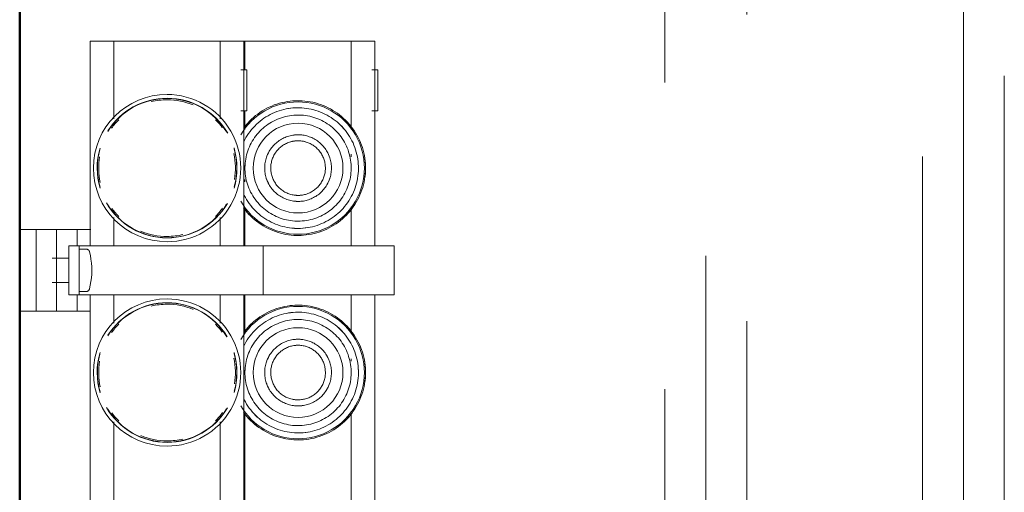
# Model space of a CAD drawing. Header units: millimetres. Extents: x 25610 to 48924, y 4737 to 39616.
# Tile 58 of 84: x 34063 to 34304, y 36721 to 36837. Entities that reach past the tile are written whole.
import ezdxf

# ---------------------------------------------------------------- set-up
doc = ezdxf.new("R2010")
doc.units = ezdxf.units.MM
doc.linetypes.add('ADSK_Скрыто', pattern=[300, 150, -150])
doc.linetypes.add('ADSK_Штриховая_ш3 п1_5', pattern=[225, 150, -75])
for name, color, linetype, lineweight in [('A-DETL-____-HDLN', 90, 'ADSK_Скрыто', 9), ('A-DETL-____-MBND', 5, 'ADSK_Штриховая_ш3 п1_5', 20), ('A-WALL-____-MCUT', 113, 'Continuous', 50), ('A-WALL-____-OTLN', 113, 'Continuous', 20), ('M-EQPM-____-OTLN', 50, 'Continuous', 20)]:
    doc.layers.add(name, color=color, linetype=linetype, lineweight=lineweight)

# ---------------------------------------------------------------- blocks, each defined once
blk = doc.blocks.new('Прямая форма - V line-611828-В_Этаж 02_Водопровод')
at = {"layer": 'A-WALL-____-MCUT', "color": 9}
blk.add_line((3930, 0), (7470, 0), dxfattribs=at)
blk = doc.blocks.new('Прямая форма - SW - 012-611829-В_Этаж 02_Водопровод')
blk.add_blockref('Прямая форма - V line-611828-В_Этаж 02_Водопровод', (0, 0))
blk = doc.blocks.new('V line_ifc_RVT-1-В_Этаж 02_Водопровод')
at = {"layer": 'A-WALL-____-OTLN', "color": 253, "lineweight": 20, "rotation": 90}
blk.add_blockref('Прямая форма - SW - 012-611829-В_Этаж 02_Водопровод', (34063.24, 30037.63), dxfattribs=at)
blk = doc.blocks.new('ADSK_Коллектор с регулирующими клапанами и расходомерами - N4-1658406-В_Этаж 02_Водопровод')
at = {"layer": 'A-DETL-____-HDLN', "flags": 128}
for points in [[(50.92, 16.64), (50.94, 16.67), (50.96, 16.7), (50.98, 16.73), (51, 16.76), (51.02, 16.79), (51.05, 16.81), (51.07, 16.84), (51.1, 16.86), (51.13, 16.89), (51.16, 16.91), (51.18, 16.93), (51.21, 16.95), (51.25, 16.97)], [(60.77, 16.96), (60.8, 16.94), (60.83, 16.92), (60.86, 16.9), (60.88, 16.88), (60.91, 16.85), (60.94, 16.83), (60.96, 16.8), (60.99, 16.77), (61.01, 16.75), (61.03, 16.72), (61.05, 16.69), (61.07, 16.66)]]:
    blk.add_lwpolyline(points, dxfattribs=at)
at = {"layer": 'M-EQPM-____-OTLN'}
for p, q in [((62, 91.5), (50, 91.5)), ((50, 91.5), (50, 85)), ((62, 85), (62, 91.5)), ((50, 86.75), (0, 86.75)), ((0, 86.75), (0, 81.55)), ((7, 87.5), (7, 86.03)), ((17, 87.5), (7, 87.5)), ((17, 86.03), (17, 87.5)), ((199.99, 86.75), (62, 86.75)), ((50, 59.5), (50, 85)), ((62, 85), (62, 59.5)), ((0, 81), (0, 81.55)), ((21.06, 81), (0, 81)), ((0, 81), (0, 80)), ((0, 56), (0, 80)), ((28.24, 81), (27.62, 81)), ((31.61, 81), (31, 81)), ((50, 81), (40.44, 81)), ((71.06, 81), (62, 81)), ((78.24, 81), (77.62, 81)), ((81.61, 81), (81, 81)), ((121.06, 81), (90.44, 81)), ((62, 59.5), (50, 59.5)), ((50, 59.5), (50, 53)), ((62, 53), (62, 59.5)), ((0, 56), (0, 55)), ((7, 55.5), (7, 54.03)), ((17, 55.5), (7, 55.5)), ((17, 54.03), (17, 55.5)), ((0, 55), (7, 55)), ((0, 54.75), (0, 55)), ((50, 54.75), (0, 54.75)), ((0, 54.75), (0, 49.55)), ((17, 55), (21.56, 55)), ((30.39, 55), (31, 55)), ((33.76, 55), (34.38, 55)), ((40.94, 55), (50, 55)), ((50, 18.5), (50, 53)), ((62, 55), (71.56, 55)), ((199.99, 54.75), (62, 54.75)), ((62, 53), (62, 18.5)), ((80.39, 55), (81, 55)), ((90.94, 55), (121.56, 55)), ((0, 49), (0, 49.55)), ((18.93, 49), (0, 49)), ((0, 49), (0, 48)), ((50, 49), (43.07, 49)), ((68.93, 49), (62, 49)), ((118.93, 49), (93.07, 49)), ((0, 24), (0, 48)), ((0, 24), (0, 23)), ((0, 23), (18.93, 23)), ((0, 22.45), (0, 23)), ((0, 22.45), (0, 17.25)), ((43.07, 23), (50, 23)), ((62, 23), (68.93, 23)), ((93.07, 23), (118.93, 23)), ((0, 17.25), (50, 17.25)), ((46, 14), (46, 17.36)), ((50, 14.5), (50, 18.5)), ((62, 18.5), (62, 14.5)), ((62, 17.25), (199.99, 17.25)), ((66, 17.25), (66, 14)), ((50, 12), (50, 14.5)), ((62, 14.5), (50, 14.5)), ((50.8, 16.19), (50.8, 14.5)), ((61.2, 14.5), (61.2, 16.19)), ((62, 14.5), (62, 12)), ((50, 14), (46, 14)), ((46, 14), (46, 11.66)), ((66, 14), (62, 14)), ((66, 11.66), (66, 14)), ((46, 10.17), (46, 11.66)), ((46, 9), (46, 10.17)), ((50, 12), (62, 12)), ((53.04, 12), (53.04, 7.93)), ((58.96, 7.93), (58.96, 12)), ((66, 11.66), (66, 10.17)), ((66, 10.17), (66, 9)), ((66, 9), (46, 9)), ((46, 9), (46, 6.66)), ((66, 6.66), (66, 9)), ((46, 5.17), (46, 6.66)), ((46, 4), (46, 5.17)), ((66, 6.66), (66, 5.17)), ((66, 5.17), (66, 4)), ((46, 4), (46, 0)), ((56, 4), (46, 4)), ((66, 4), (56, 4)), ((66, 0), (66, 4)), ((46, 0), (56, 0)), ((56, 0), (66, 0))]:
    blk.add_line(p, q, dxfattribs=at)
at = {"layer": 'M-EQPM-____-OTLN', "flags": 128}
for points in [[(47.48, 68), (47.47, 68.66), (47.43, 69.32), (47.36, 69.97), (47.27, 70.63), (47.15, 71.27), (47.01, 71.92), (46.84, 72.56), (46.65, 73.18), (46.43, 73.81), (46.18, 74.42), (45.91, 75.02), (45.62, 75.61), (45.3, 76.19), (44.97, 76.76), (44.6, 77.31), (44.22, 77.84), (43.82, 78.36), (43.39, 78.87), (42.95, 79.36), (42.48, 79.82), (42, 80.27), (41.5, 80.7), (40.99, 81.11), (40.45, 81.5), (39.91, 81.87), (39.34, 82.21), (38.77, 82.54), (38.18, 82.84), (37.58, 83.11), (36.97, 83.36), (36.35, 83.59), (35.73, 83.79), (35.09, 83.97), (34.45, 84.12), (33.8, 84.24), (33.15, 84.34), (32.49, 84.42), (31.84, 84.46), (31.18, 84.48), (30.52, 84.48), (29.86, 84.44), (29.2, 84.38), (28.55, 84.3), (27.9, 84.19), (27.26, 84.05), (26.62, 83.89), (25.98, 83.7), (25.36, 83.49), (24.75, 83.25), (24.14, 82.99), (23.55, 82.7), (22.96, 82.39), (22.4, 82.06), (21.84, 81.7), (21.3, 81.33), (20.77, 80.93), (20.27, 80.51), (19.77, 80.07), (19.3, 79.61), (18.85, 79.13), (18.41, 78.64), (17.99, 78.13), (17.6, 77.6), (17.23, 77.05), (16.88, 76.5), (16.55, 75.93), (16.24, 75.34), (15.96, 74.75), (15.7, 74.14), (15.47, 73.52), (15.26, 72.9), (15.08, 72.26), (14.92, 71.62), (14.79, 70.98), (14.68, 70.33), (14.6, 69.67), (14.55, 69.01), (14.52, 68.36), (14.52, 68)], [(97.48, 68), (97.47, 68.66), (97.43, 69.32), (97.36, 69.97), (97.27, 70.63), (97.15, 71.27), (97.01, 71.92), (96.84, 72.56), (96.65, 73.18), (96.43, 73.81), (96.18, 74.42), (95.91, 75.02), (95.62, 75.61), (95.3, 76.19), (94.97, 76.76), (94.6, 77.31), (94.22, 77.84), (93.82, 78.36), (93.39, 78.87), (92.95, 79.36), (92.48, 79.82), (92, 80.27), (91.5, 80.7), (90.99, 81.11), (90.45, 81.5), (89.91, 81.87), (89.34, 82.21), (88.77, 82.54), (88.18, 82.84), (87.58, 83.11), (86.97, 83.36), (86.35, 83.59), (85.73, 83.79), (85.09, 83.97), (84.45, 84.12), (83.8, 84.24), (83.15, 84.34), (82.49, 84.42), (81.84, 84.46), (81.18, 84.48), (80.52, 84.48), (79.86, 84.44), (79.2, 84.38), (78.55, 84.3), (77.9, 84.19), (77.26, 84.05), (76.62, 83.89), (75.98, 83.7), (75.36, 83.49), (74.75, 83.25), (74.14, 82.99), (73.55, 82.7), (72.96, 82.39), (72.4, 82.06), (71.84, 81.7), (71.3, 81.33), (70.77, 80.93), (70.27, 80.51), (69.77, 80.07), (69.3, 79.61), (68.85, 79.13), (68.41, 78.64), (67.99, 78.13), (67.6, 77.6), (67.23, 77.05), (66.88, 76.5), (66.55, 75.93), (66.24, 75.34), (65.96, 74.75), (65.7, 74.14), (65.47, 73.52), (65.26, 72.9), (65.08, 72.26), (64.92, 71.62), (64.79, 70.98), (64.68, 70.33), (64.6, 69.67), (64.55, 69.01), (64.52, 68.36), (64.52, 68)], [(45.76, 68), (45.74, 68.59), (45.71, 69.18), (45.65, 69.77), (45.57, 70.35), (45.46, 70.93), (45.33, 71.51), (45.18, 72.08), (45.01, 72.64), (44.81, 73.2), (44.59, 73.75), (44.35, 74.29), (44.09, 74.81), (43.81, 75.33), (43.5, 75.84), (43.18, 76.33), (42.84, 76.81), (42.47, 77.28), (42.09, 77.73), (41.7, 78.17), (41.28, 78.59), (40.85, 78.99), (40.4, 79.37), (39.94, 79.74), (39.46, 80.09), (38.97, 80.42), (38.47, 80.73), (37.95, 81.01), (37.43, 81.28), (36.89, 81.53), (36.35, 81.75), (35.79, 81.96), (35.23, 82.14), (34.66, 82.29), (34.09, 82.43), (33.51, 82.54), (32.92, 82.63), (32.34, 82.69), (31.75, 82.74), (31.16, 82.75), (30.57, 82.75), (29.98, 82.72), (29.39, 82.67), (28.81, 82.59), (28.22, 82.49), (27.65, 82.37), (27.08, 82.22), (26.51, 82.06), (25.95, 81.87), (25.4, 81.65), (24.86, 81.42), (24.33, 81.16), (23.81, 80.88), (23.3, 80.59), (22.8, 80.27), (22.32, 79.93), (21.85, 79.57), (21.39, 79.2), (20.95, 78.8), (20.53, 78.39), (20.12, 77.97), (19.73, 77.52), (19.36, 77.07), (19, 76.59), (18.67, 76.11), (18.36, 75.61), (18.06, 75.09), (17.79, 74.57), (17.54, 74.04), (17.31, 73.5), (17.1, 72.94), (16.91, 72.38), (16.75, 71.82), (16.61, 71.24), (16.49, 70.66), (16.39, 70.08), (16.32, 69.5), (16.27, 68.91), (16.25, 68.32), (16.24, 68)], [(95.76, 68), (95.74, 68.59), (95.71, 69.18), (95.65, 69.77), (95.57, 70.35), (95.46, 70.93), (95.33, 71.51), (95.18, 72.08), (95.01, 72.64), (94.81, 73.2), (94.59, 73.75), (94.35, 74.29), (94.09, 74.81), (93.81, 75.33), (93.5, 75.84), (93.18, 76.33), (92.84, 76.81), (92.47, 77.28), (92.09, 77.73), (91.7, 78.17), (91.28, 78.59), (90.85, 78.99), (90.4, 79.37), (89.94, 79.74), (89.46, 80.09), (88.97, 80.42), (88.47, 80.73), (87.95, 81.01), (87.43, 81.28), (86.89, 81.53), (86.35, 81.75), (85.79, 81.96), (85.23, 82.14), (84.66, 82.29), (84.09, 82.43), (83.51, 82.54), (82.92, 82.63), (82.34, 82.69), (81.75, 82.74), (81.16, 82.75), (80.57, 82.75), (79.98, 82.72), (79.39, 82.67), (78.81, 82.59), (78.22, 82.49), (77.65, 82.37), (77.08, 82.22), (76.51, 82.06), (75.95, 81.87), (75.4, 81.65), (74.86, 81.42), (74.33, 81.16), (73.81, 80.88), (73.3, 80.59), (72.8, 80.27), (72.32, 79.93), (71.85, 79.57), (71.39, 79.2), (70.95, 78.8), (70.53, 78.39), (70.12, 77.97), (69.73, 77.52), (69.36, 77.07), (69, 76.59), (68.67, 76.11), (68.36, 75.61), (68.06, 75.09), (67.79, 74.57), (67.54, 74.04), (67.31, 73.5), (67.1, 72.94), (66.91, 72.38), (66.75, 71.82), (66.61, 71.24), (66.49, 70.66), (66.39, 70.08), (66.32, 69.5), (66.27, 68.91), (66.25, 68.32), (66.24, 68)], [(43.98, 68), (43.97, 68.52), (43.94, 69.04), (43.89, 69.55), (43.81, 70.07), (43.72, 70.58), (43.61, 71.08), (43.47, 71.59), (43.32, 72.08), (43.15, 72.57), (42.95, 73.05), (42.74, 73.53), (42.51, 73.99), (42.26, 74.45), (42, 74.89), (41.71, 75.33), (41.41, 75.75), (41.09, 76.16), (40.76, 76.56), (40.41, 76.94), (40.04, 77.31), (39.66, 77.66), (39.27, 78), (38.86, 78.33), (38.44, 78.63), (38.01, 78.92), (37.57, 79.19), (37.12, 79.45), (36.65, 79.68), (36.18, 79.9), (35.7, 80.1), (35.22, 80.27), (34.72, 80.43), (34.22, 80.57), (33.72, 80.69), (33.21, 80.79), (32.69, 80.87), (32.18, 80.92), (31.66, 80.96), (31.14, 80.98), (30.62, 80.97), (30.1, 80.95), (29.59, 80.9), (29.07, 80.83), (28.56, 80.75), (28.05, 80.64), (27.55, 80.51), (27.05, 80.36), (26.56, 80.2), (26.08, 80.01), (25.6, 79.8), (25.13, 79.58), (24.67, 79.33), (24.23, 79.07), (23.79, 78.79), (23.36, 78.49), (22.95, 78.18), (22.55, 77.85), (22.16, 77.5), (21.79, 77.14), (21.43, 76.77), (21.09, 76.38), (20.76, 75.97), (20.45, 75.56), (20.16, 75.13), (19.88, 74.69), (19.62, 74.24), (19.38, 73.78), (19.16, 73.31), (18.96, 72.83), (18.77, 72.35), (18.61, 71.86), (18.46, 71.36), (18.34, 70.85), (18.24, 70.34), (18.15, 69.83), (18.09, 69.32), (18.05, 68.8), (18.02, 68.28), (18.02, 68)], [(93.98, 68), (93.97, 68.52), (93.94, 69.04), (93.89, 69.55), (93.81, 70.07), (93.72, 70.58), (93.61, 71.08), (93.47, 71.59), (93.32, 72.08), (93.15, 72.57), (92.95, 73.05), (92.74, 73.53), (92.51, 73.99), (92.26, 74.45), (92, 74.89), (91.71, 75.33), (91.41, 75.75), (91.09, 76.16), (90.76, 76.56), (90.41, 76.94), (90.04, 77.31), (89.66, 77.66), (89.27, 78), (88.86, 78.33), (88.44, 78.63), (88.01, 78.92), (87.57, 79.19), (87.12, 79.45), (86.65, 79.68), (86.18, 79.9), (85.7, 80.1), (85.22, 80.27), (84.72, 80.43), (84.22, 80.57), (83.72, 80.69), (83.21, 80.79), (82.69, 80.87), (82.18, 80.92), (81.66, 80.96), (81.14, 80.98), (80.62, 80.97), (80.1, 80.95), (79.59, 80.9), (79.07, 80.83), (78.56, 80.75), (78.05, 80.64), (77.55, 80.51), (77.05, 80.36), (76.56, 80.2), (76.08, 80.01), (75.6, 79.8), (75.13, 79.58), (74.67, 79.33), (74.23, 79.07), (73.79, 78.79), (73.36, 78.49), (72.95, 78.18), (72.55, 77.85), (72.16, 77.5), (71.79, 77.14), (71.43, 76.77), (71.09, 76.38), (70.76, 75.97), (70.45, 75.56), (70.16, 75.13), (69.88, 74.69), (69.62, 74.24), (69.38, 73.78), (69.16, 73.31), (68.96, 72.83), (68.77, 72.35), (68.61, 71.86), (68.46, 71.36), (68.34, 70.85), (68.24, 70.34), (68.15, 69.83), (68.09, 69.32), (68.05, 68.8), (68.02, 68.28), (68.02, 68)], [(39.15, 68), (39.14, 68.33), (39.12, 68.65), (39.09, 68.98), (39.05, 69.3), (38.99, 69.62), (38.92, 69.94), (38.83, 70.25), (38.74, 70.56), (38.63, 70.87), (38.51, 71.17), (38.37, 71.47), (38.23, 71.76), (38.07, 72.05), (37.91, 72.33), (37.73, 72.6), (37.54, 72.87), (37.34, 73.12), (37.13, 73.37), (36.91, 73.61), (36.68, 73.85), (36.44, 74.07), (36.19, 74.28), (35.94, 74.48), (35.67, 74.68), (35.4, 74.86), (35.13, 75.03), (34.84, 75.19), (34.55, 75.34), (34.25, 75.47), (33.95, 75.6), (33.65, 75.71), (33.34, 75.81), (33.02, 75.9), (32.71, 75.97), (32.39, 76.03), (32.06, 76.08), (31.74, 76.12), (31.41, 76.14), (31.09, 76.15), (30.76, 76.15), (30.44, 76.13), (30.11, 76.1), (29.79, 76.06), (29.47, 76), (29.15, 75.94), (28.83, 75.86), (28.52, 75.76), (28.21, 75.66), (27.91, 75.54), (27.61, 75.41), (27.31, 75.27), (27.03, 75.12), (26.75, 74.95), (26.47, 74.78), (26.2, 74.59), (25.94, 74.39), (25.69, 74.18), (25.45, 73.97), (25.22, 73.74), (24.99, 73.51), (24.77, 73.26), (24.57, 73.01), (24.37, 72.75), (24.19, 72.48), (24.02, 72.2), (23.85, 71.92), (23.7, 71.63), (23.56, 71.34), (23.44, 71.04), (23.32, 70.73), (23.22, 70.42), (23.13, 70.11), (23.05, 69.79), (22.98, 69.47), (22.93, 69.15), (22.89, 68.83), (22.87, 68.5), (22.85, 68.18), (22.85, 68)], [(37.68, 68), (37.67, 68.27), (37.65, 68.53), (37.63, 68.8), (37.59, 69.06), (37.54, 69.33), (37.48, 69.59), (37.42, 69.84), (37.34, 70.1), (37.25, 70.35), (37.15, 70.6), (37.04, 70.84), (36.92, 71.08), (36.79, 71.32), (36.66, 71.55), (36.51, 71.77), (36.35, 71.99), (36.19, 72.2), (36.02, 72.4), (35.84, 72.6), (35.65, 72.79), (35.46, 72.97), (35.25, 73.15), (35.04, 73.31), (34.83, 73.47), (34.61, 73.62), (34.38, 73.76), (34.15, 73.89), (33.91, 74.01), (33.67, 74.12), (33.42, 74.22), (33.17, 74.31), (32.91, 74.4), (32.66, 74.47), (32.4, 74.53), (32.13, 74.58), (31.87, 74.62), (31.61, 74.65), (31.34, 74.67), (31.07, 74.68), (30.81, 74.67), (30.54, 74.66), (30.27, 74.64), (30.01, 74.6), (29.74, 74.56), (29.48, 74.5), (29.22, 74.44), (28.97, 74.36), (28.72, 74.27), (28.47, 74.18), (28.22, 74.07), (27.98, 73.95), (27.75, 73.83), (27.52, 73.69), (27.29, 73.55), (27.07, 73.4), (26.86, 73.24), (26.65, 73.07), (26.45, 72.89), (26.26, 72.7), (26.08, 72.51), (25.9, 72.31), (25.73, 72.1), (25.57, 71.89), (25.42, 71.67), (25.28, 71.44), (25.15, 71.21)], [(89.15, 68), (89.14, 68.33), (89.12, 68.65), (89.09, 68.98), (89.05, 69.3), (88.99, 69.62), (88.92, 69.94), (88.83, 70.25), (88.74, 70.56), (88.63, 70.87), (88.51, 71.17), (88.37, 71.47), (88.23, 71.76), (88.07, 72.05), (87.91, 72.33), (87.73, 72.6), (87.54, 72.87), (87.34, 73.12), (87.13, 73.37), (86.91, 73.61), (86.68, 73.85), (86.44, 74.07), (86.19, 74.28), (85.94, 74.48), (85.67, 74.68), (85.4, 74.86), (85.13, 75.03), (84.84, 75.19), (84.55, 75.34), (84.25, 75.47), (83.95, 75.6), (83.65, 75.71), (83.34, 75.81), (83.02, 75.9), (82.71, 75.97), (82.39, 76.03), (82.06, 76.08), (81.74, 76.12), (81.41, 76.14), (81.09, 76.15), (80.76, 76.15), (80.44, 76.13), (80.11, 76.1), (79.79, 76.06), (79.47, 76), (79.15, 75.94), (78.83, 75.86), (78.52, 75.76), (78.21, 75.66), (77.91, 75.54), (77.61, 75.41), (77.31, 75.27), (77.03, 75.12), (76.75, 74.95), (76.47, 74.78), (76.2, 74.59), (75.94, 74.39), (75.69, 74.18), (75.45, 73.97), (75.22, 73.74), (74.99, 73.51), (74.77, 73.26), (74.57, 73.01), (74.37, 72.75), (74.19, 72.48), (74.02, 72.2), (73.85, 71.92), (73.7, 71.63), (73.56, 71.34), (73.44, 71.04), (73.32, 70.73), (73.22, 70.42), (73.13, 70.11), (73.05, 69.79), (72.98, 69.47), (72.93, 69.15), (72.89, 68.83), (72.87, 68.5), (72.85, 68.18), (72.85, 68)], [(87.68, 68), (87.67, 68.27), (87.65, 68.53), (87.63, 68.8), (87.59, 69.06), (87.54, 69.33), (87.48, 69.59), (87.42, 69.84), (87.34, 70.1), (87.25, 70.35), (87.15, 70.6), (87.04, 70.84), (86.92, 71.08), (86.79, 71.32), (86.66, 71.55), (86.51, 71.77), (86.35, 71.99), (86.19, 72.2), (86.02, 72.4), (85.84, 72.6), (85.65, 72.79), (85.46, 72.97), (85.25, 73.15), (85.04, 73.31), (84.83, 73.47), (84.61, 73.62), (84.38, 73.76), (84.15, 73.89), (83.91, 74.01), (83.67, 74.12), (83.42, 74.22), (83.17, 74.31), (82.91, 74.4), (82.66, 74.47), (82.4, 74.53), (82.13, 74.58), (81.87, 74.62), (81.61, 74.65), (81.34, 74.67), (81.07, 74.68), (80.81, 74.67), (80.54, 74.66), (80.27, 74.64), (80.01, 74.6), (79.74, 74.56), (79.48, 74.5), (79.22, 74.44), (78.97, 74.36), (78.72, 74.27), (78.47, 74.18), (78.22, 74.07), (77.98, 73.95), (77.75, 73.83), (77.52, 73.69), (77.29, 73.55), (77.07, 73.4), (76.86, 73.24), (76.65, 73.07), (76.45, 72.89), (76.26, 72.7), (76.08, 72.51), (75.9, 72.31), (75.73, 72.1), (75.57, 71.89), (75.42, 71.67), (75.28, 71.44), (75.15, 71.21)], [(25.15, 71.21), (25.02, 70.97), (24.91, 70.73), (24.8, 70.49), (24.71, 70.24), (24.63, 69.98), (24.55, 69.73), (24.49, 69.47), (24.43, 69.21), (24.39, 68.94), (24.36, 68.68), (24.34, 68.41), (24.33, 68.14), (24.32, 68)], [(75.15, 71.21), (75.02, 70.97), (74.91, 70.73), (74.8, 70.49), (74.71, 70.24), (74.63, 69.98), (74.55, 69.73), (74.49, 69.47), (74.43, 69.21), (74.39, 68.94), (74.36, 68.68), (74.34, 68.41), (74.33, 68.14), (74.32, 68)], [(14.52, 68), (14.53, 67.34), (14.57, 66.68), (14.64, 66.03), (14.73, 65.37), (14.85, 64.73), (14.99, 64.08), (15.16, 63.44), (15.35, 62.82), (15.57, 62.19), (15.82, 61.58), (16.09, 60.98), (16.38, 60.39), (16.7, 59.81), (17.03, 59.24), (17.4, 58.69), (17.78, 58.16), (18.18, 57.64), (18.61, 57.13), (19.05, 56.64), (19.52, 56.18), (20, 55.73), (20.5, 55.3), (21.01, 54.89)], [(16.24, 68), (16.26, 67.41), (16.29, 66.82), (16.35, 66.23), (16.43, 65.65), (16.54, 65.07), (16.67, 64.49), (16.82, 63.92), (16.99, 63.36), (17.19, 62.8), (17.41, 62.25), (17.65, 61.71), (17.91, 61.19), (18.19, 60.67), (18.5, 60.16), (18.82, 59.67), (19.16, 59.19), (19.53, 58.72), (19.91, 58.27), (20.3, 57.83), (20.72, 57.41), (21.15, 57.01), (21.6, 56.63), (22.06, 56.26), (22.54, 55.91), (23.03, 55.58), (23.53, 55.27), (24.05, 54.99), (24.57, 54.72)], [(18.02, 68), (18.03, 67.48), (18.06, 66.96), (18.11, 66.45), (18.19, 65.93), (18.28, 65.42), (18.39, 64.92), (18.53, 64.41), (18.68, 63.92), (18.85, 63.43), (19.05, 62.95), (19.26, 62.47), (19.49, 62.01), (19.74, 61.55), (20, 61.11), (20.29, 60.67), (20.59, 60.25), (20.91, 59.84), (21.24, 59.44), (21.59, 59.06), (21.96, 58.69), (22.34, 58.34), (22.73, 58), (23.14, 57.67), (23.56, 57.37), (23.99, 57.08), (24.43, 56.81), (24.88, 56.55), (25.35, 56.32), (25.82, 56.1), (26.3, 55.9), (26.78, 55.73), (27.28, 55.57), (27.78, 55.43), (28.28, 55.31), (28.79, 55.21), (29.31, 55.13), (29.82, 55.08), (30.34, 55.04), (30.86, 55.02), (31.38, 55.03), (31.9, 55.05), (32.41, 55.1), (32.93, 55.17), (33.44, 55.25), (33.95, 55.36), (34.45, 55.49), (34.95, 55.64), (35.44, 55.8), (35.92, 55.99), (36.4, 56.2), (36.87, 56.42), (37.33, 56.67), (37.77, 56.93), (38.21, 57.21), (38.64, 57.51), (39.05, 57.82), (39.45, 58.15), (39.84, 58.5), (40.21, 58.86), (40.57, 59.23), (40.91, 59.62), (41.24, 60.03), (41.55, 60.44), (41.84, 60.87), (42.12, 61.31), (42.38, 61.76), (42.62, 62.22), (42.84, 62.69), (43.04, 63.17), (43.23, 63.65), (43.39, 64.14), (43.54, 64.64), (43.66, 65.15), (43.76, 65.66), (43.85, 66.17), (43.91, 66.68), (43.95, 67.2), (43.98, 67.72), (43.98, 68)], [(22.85, 68), (22.86, 67.67), (22.88, 67.35), (22.91, 67.02), (22.95, 66.7), (23.01, 66.38), (23.08, 66.06), (23.17, 65.75), (23.26, 65.44), (23.37, 65.13), (23.49, 64.83), (23.63, 64.53), (23.77, 64.24), (23.93, 63.95), (24.09, 63.67), (24.27, 63.4), (24.46, 63.13), (24.66, 62.88), (24.87, 62.63), (25.09, 62.39), (25.32, 62.15), (25.56, 61.93), (25.81, 61.72), (26.06, 61.52), (26.33, 61.32), (26.6, 61.14), (26.87, 60.97), (27.16, 60.81), (27.45, 60.66), (27.75, 60.53), (28.05, 60.4), (28.35, 60.29), (28.66, 60.19), (28.98, 60.1), (29.29, 60.03), (29.61, 59.97), (29.94, 59.92), (30.26, 59.88), (30.59, 59.86), (30.91, 59.85), (31.24, 59.85), (31.56, 59.87), (31.89, 59.9), (32.21, 59.94), (32.53, 60), (32.85, 60.06), (33.17, 60.14), (33.48, 60.24), (33.79, 60.34), (34.09, 60.46), (34.39, 60.59), (34.69, 60.73), (34.97, 60.88), (35.25, 61.05), (35.53, 61.22), (35.8, 61.41), (36.06, 61.61), (36.31, 61.82), (36.55, 62.03), (36.78, 62.26), (37.01, 62.49), (37.23, 62.74), (37.43, 62.99), (37.63, 63.25), (37.81, 63.52), (37.98, 63.8), (38.15, 64.08), (38.3, 64.37), (38.44, 64.66), (38.56, 64.96), (38.68, 65.27), (38.78, 65.58), (38.87, 65.89), (38.95, 66.21), (39.02, 66.53), (39.07, 66.85), (39.11, 67.17), (39.13, 67.5), (39.15, 67.82), (39.15, 68)], [(24.32, 68), (24.33, 67.73), (24.35, 67.47), (24.37, 67.2), (24.41, 66.94), (24.46, 66.67), (24.52, 66.41), (24.58, 66.16), (24.66, 65.9), (24.75, 65.65), (24.85, 65.4), (24.96, 65.16), (25.08, 64.92), (25.21, 64.68), (25.34, 64.45), (25.49, 64.23), (25.65, 64.01), (25.81, 63.8), (25.98, 63.6), (26.16, 63.4), (26.35, 63.21), (26.54, 63.03), (26.75, 62.85), (26.96, 62.69), (27.17, 62.53), (27.39, 62.38), (27.62, 62.24), (27.85, 62.11), (28.09, 61.99), (28.33, 61.88), (28.58, 61.78), (28.83, 61.69), (29.09, 61.6), (29.34, 61.53), (29.6, 61.47), (29.87, 61.42), (30.13, 61.38), (30.39, 61.35), (30.66, 61.33), (30.93, 61.32), (31.19, 61.33), (31.46, 61.34), (31.73, 61.36), (31.99, 61.4), (32.26, 61.44), (32.52, 61.5), (32.78, 61.56), (33.03, 61.64), (33.28, 61.73), (33.53, 61.82), (33.78, 61.93), (34.02, 62.05), (34.25, 62.17), (34.48, 62.31), (34.71, 62.45), (34.93, 62.6), (35.14, 62.76), (35.35, 62.93), (35.55, 63.11), (35.74, 63.3), (35.92, 63.49), (36.1, 63.69), (36.27, 63.9), (36.43, 64.11), (36.58, 64.33), (36.72, 64.56), (36.85, 64.79), (36.98, 65.03), (37.09, 65.27), (37.2, 65.51), (37.29, 65.76), (37.37, 66.02), (37.45, 66.27), (37.51, 66.53), (37.57, 66.79), (37.61, 67.06), (37.64, 67.32), (37.66, 67.59), (37.67, 67.86), (37.68, 68)], [(37.67, 54.84), (38.19, 55.12), (38.7, 55.41), (39.2, 55.73), (39.68, 56.07), (40.15, 56.43), (40.61, 56.8), (41.05, 57.2), (41.47, 57.61), (41.88, 58.03), (42.27, 58.48), (42.64, 58.93), (43, 59.41), (43.33, 59.89), (43.64, 60.39), (43.94, 60.91), (44.21, 61.43), (44.46, 61.96), (44.69, 62.5), (44.9, 63.06), (45.09, 63.62), (45.25, 64.18), (45.39, 64.76), (45.51, 65.34), (45.61, 65.92), (45.68, 66.5), (45.73, 67.09), (45.75, 67.68), (45.76, 68)], [(40.7, 54.67), (41.23, 55.07), (41.73, 55.49), (42.23, 55.93), (42.7, 56.39), (43.15, 56.87), (43.59, 57.36), (44.01, 57.87), (44.4, 58.4), (44.77, 58.95), (45.12, 59.5), (45.45, 60.07), (45.76, 60.66), (46.04, 61.25), (46.3, 61.86), (46.53, 62.48), (46.74, 63.1), (46.92, 63.74), (47.08, 64.38), (47.21, 65.02), (47.32, 65.67), (47.4, 66.33), (47.45, 66.99), (47.48, 67.64), (47.48, 68)], [(64.52, 68), (64.53, 67.34), (64.57, 66.68), (64.64, 66.03), (64.73, 65.37), (64.85, 64.73), (64.99, 64.08), (65.16, 63.44), (65.35, 62.82), (65.57, 62.19), (65.82, 61.58), (66.09, 60.98), (66.38, 60.39), (66.7, 59.81), (67.03, 59.24), (67.4, 58.69), (67.78, 58.16), (68.18, 57.64), (68.61, 57.13), (69.05, 56.64), (69.52, 56.18), (70, 55.73), (70.5, 55.3), (71.01, 54.89)], [(66.24, 68), (66.26, 67.41), (66.29, 66.82), (66.35, 66.23), (66.43, 65.65), (66.54, 65.07), (66.67, 64.49), (66.82, 63.92), (66.99, 63.36), (67.19, 62.8), (67.41, 62.25), (67.65, 61.71), (67.91, 61.19), (68.19, 60.67), (68.5, 60.16), (68.82, 59.67), (69.16, 59.19), (69.53, 58.72), (69.91, 58.27), (70.3, 57.83), (70.72, 57.41), (71.15, 57.01), (71.6, 56.63), (72.06, 56.26), (72.54, 55.91), (73.03, 55.58), (73.53, 55.27), (74.05, 54.99), (74.57, 54.72)], [(68.02, 68), (68.03, 67.48), (68.06, 66.96), (68.11, 66.45), (68.19, 65.93), (68.28, 65.42), (68.39, 64.92), (68.53, 64.41), (68.68, 63.92), (68.85, 63.43), (69.05, 62.95), (69.26, 62.47), (69.49, 62.01), (69.74, 61.55), (70, 61.11), (70.29, 60.67), (70.59, 60.25), (70.91, 59.84), (71.24, 59.44), (71.59, 59.06), (71.96, 58.69), (72.34, 58.34), (72.73, 58), (73.14, 57.67), (73.56, 57.37), (73.99, 57.08), (74.43, 56.81), (74.88, 56.55), (75.35, 56.32), (75.82, 56.1), (76.3, 55.9), (76.78, 55.73), (77.28, 55.57), (77.78, 55.43), (78.28, 55.31), (78.79, 55.21), (79.31, 55.13), (79.82, 55.08), (80.34, 55.04), (80.86, 55.02), (81.38, 55.03), (81.9, 55.05), (82.41, 55.1), (82.93, 55.17), (83.44, 55.25), (83.95, 55.36), (84.45, 55.49), (84.95, 55.64), (85.44, 55.8), (85.92, 55.99), (86.4, 56.2), (86.87, 56.42), (87.33, 56.67), (87.77, 56.93), (88.21, 57.21), (88.64, 57.51), (89.05, 57.82), (89.45, 58.15), (89.84, 58.5), (90.21, 58.86), (90.57, 59.23), (90.91, 59.62), (91.24, 60.03), (91.55, 60.44), (91.84, 60.87), (92.12, 61.31), (92.38, 61.76), (92.62, 62.22), (92.84, 62.69), (93.04, 63.17), (93.23, 63.65), (93.39, 64.14), (93.54, 64.64), (93.66, 65.15), (93.76, 65.66), (93.85, 66.17), (93.91, 66.68), (93.95, 67.2), (93.98, 67.72), (93.98, 68)], [(72.85, 68), (72.86, 67.67), (72.88, 67.35), (72.91, 67.02), (72.95, 66.7), (73.01, 66.38), (73.08, 66.06), (73.17, 65.75), (73.26, 65.44), (73.37, 65.13), (73.49, 64.83), (73.63, 64.53), (73.77, 64.24), (73.93, 63.95), (74.09, 63.67), (74.27, 63.4), (74.46, 63.13), (74.66, 62.88), (74.87, 62.63), (75.09, 62.39), (75.32, 62.15), (75.56, 61.93), (75.81, 61.72), (76.06, 61.52), (76.33, 61.32), (76.6, 61.14), (76.87, 60.97), (77.16, 60.81), (77.45, 60.66), (77.75, 60.53), (78.05, 60.4), (78.35, 60.29), (78.66, 60.19), (78.98, 60.1), (79.29, 60.03), (79.61, 59.97), (79.94, 59.92), (80.26, 59.88), (80.59, 59.86), (80.91, 59.85), (81.24, 59.85), (81.56, 59.87), (81.89, 59.9), (82.21, 59.94), (82.53, 60), (82.85, 60.06), (83.17, 60.14), (83.48, 60.24), (83.79, 60.34), (84.09, 60.46), (84.39, 60.59), (84.69, 60.73), (84.97, 60.88), (85.25, 61.05), (85.53, 61.22), (85.8, 61.41), (86.06, 61.61), (86.31, 61.82), (86.55, 62.03), (86.78, 62.26), (87.01, 62.49), (87.23, 62.74), (87.43, 62.99), (87.63, 63.25), (87.81, 63.52), (87.98, 63.8), (88.15, 64.08), (88.3, 64.37), (88.44, 64.66), (88.56, 64.96), (88.68, 65.27), (88.78, 65.58), (88.87, 65.89), (88.95, 66.21), (89.02, 66.53), (89.07, 66.85), (89.11, 67.17), (89.13, 67.5), (89.15, 67.82), (89.15, 68)], [(74.32, 68), (74.33, 67.73), (74.35, 67.47), (74.37, 67.2), (74.41, 66.94), (74.46, 66.67), (74.52, 66.41), (74.58, 66.16), (74.66, 65.9), (74.75, 65.65), (74.85, 65.4), (74.96, 65.16), (75.08, 64.92), (75.21, 64.68), (75.34, 64.45), (75.49, 64.23), (75.65, 64.01), (75.81, 63.8), (75.98, 63.6), (76.16, 63.4), (76.35, 63.21), (76.54, 63.03), (76.75, 62.85), (76.96, 62.69), (77.17, 62.53), (77.39, 62.38), (77.62, 62.24), (77.85, 62.11), (78.09, 61.99), (78.33, 61.88), (78.58, 61.78), (78.83, 61.69), (79.09, 61.6), (79.34, 61.53), (79.6, 61.47), (79.87, 61.42), (80.13, 61.38), (80.39, 61.35), (80.66, 61.33), (80.93, 61.32), (81.19, 61.33), (81.46, 61.34), (81.73, 61.36), (81.99, 61.4), (82.26, 61.44), (82.52, 61.5), (82.78, 61.56), (83.03, 61.64), (83.28, 61.73), (83.53, 61.82), (83.78, 61.93), (84.02, 62.05), (84.25, 62.17), (84.48, 62.31), (84.71, 62.45), (84.93, 62.6), (85.14, 62.76), (85.35, 62.93), (85.55, 63.11), (85.74, 63.3), (85.92, 63.49), (86.1, 63.69), (86.27, 63.9), (86.43, 64.11), (86.58, 64.33), (86.72, 64.56), (86.85, 64.79), (86.98, 65.03), (87.09, 65.27), (87.2, 65.51), (87.29, 65.76), (87.37, 66.02), (87.45, 66.27), (87.51, 66.53), (87.57, 66.79), (87.61, 67.06), (87.64, 67.32), (87.66, 67.59), (87.67, 67.86), (87.68, 68)], [(87.67, 54.84), (88.19, 55.12), (88.7, 55.41), (89.2, 55.73), (89.68, 56.07), (90.15, 56.43), (90.61, 56.8), (91.05, 57.2), (91.47, 57.61), (91.88, 58.03), (92.27, 58.48), (92.64, 58.93), (93, 59.41), (93.33, 59.89), (93.64, 60.39), (93.94, 60.91), (94.21, 61.43), (94.46, 61.96), (94.69, 62.5), (94.9, 63.06), (95.09, 63.62), (95.25, 64.18), (95.39, 64.76), (95.51, 65.34), (95.61, 65.92), (95.68, 66.5), (95.73, 67.09), (95.75, 67.68), (95.76, 68)], [(90.7, 54.67), (91.23, 55.07), (91.73, 55.49), (92.23, 55.93), (92.7, 56.39), (93.15, 56.87), (93.59, 57.36), (94.01, 57.87), (94.4, 58.4), (94.77, 58.95), (95.12, 59.5), (95.45, 60.07), (95.76, 60.66), (96.04, 61.25), (96.3, 61.86), (96.53, 62.48), (96.74, 63.1), (96.92, 63.74), (97.08, 64.38), (97.21, 65.02), (97.32, 65.67), (97.4, 66.33), (97.45, 66.99), (97.48, 67.64), (97.48, 68)], [(50.8, 16.19), (50.8, 16.23), (50.8, 16.26), (50.81, 16.3), (50.81, 16.33), (50.82, 16.37), (50.83, 16.4), (50.84, 16.44), (50.85, 16.47), (50.86, 16.51), (50.87, 16.54), (50.89, 16.57), (50.9, 16.61), (50.92, 16.64), (50.94, 16.67), (50.96, 16.7), (50.98, 16.73), (51, 16.76), (51.02, 16.79), (51.05, 16.81), (51.07, 16.84), (51.1, 16.86), (51.13, 16.89), (51.16, 16.91), (51.18, 16.93), (51.21, 16.95), (51.25, 16.97), (51.28, 16.99), (51.31, 17), (51.34, 17.02), (51.38, 17.03), (51.41, 17.04), (51.44, 17.05), (51.48, 17.06), (51.5, 17.07)], [(51.5, 17.07), (52.4, 17.26), (53.31, 17.41), (54.23, 17.53), (55.15, 17.61), (56, 17.65)], [(56, 17.65), (56.92, 17.61), (57.84, 17.52), (58.76, 17.4), (59.67, 17.25), (60.5, 17.07)], [(60.5, 17.07), (60.54, 17.06), (60.57, 17.05), (60.61, 17.04), (60.64, 17.03), (60.67, 17.01), (60.7, 17), (60.74, 16.98), (60.77, 16.96), (60.8, 16.94), (60.83, 16.92), (60.86, 16.9), (60.88, 16.88), (60.91, 16.85), (60.94, 16.83), (60.96, 16.8), (60.99, 16.77), (61.01, 16.75), (61.03, 16.72), (61.05, 16.69), (61.07, 16.66), (61.09, 16.63), (61.11, 16.59), (61.12, 16.56), (61.13, 16.53), (61.15, 16.49), (61.16, 16.46), (61.17, 16.42), (61.18, 16.39), (61.18, 16.35)], [(61.18, 16.35), (61.19, 16.32), (61.2, 16.28), (61.2, 16.25), (61.2, 16.21), (61.2, 16.19)]]:
    blk.add_lwpolyline(points, dxfattribs=at)
at = {"layer": 'M-EQPM-____-OTLN'}
for centre, radius, start, end in [((31, 68), 16.19, 360, 180), ((31, 68), 16.48, 80.7583, 100.4701), ((81, 68), 16.19, 360, 180), ((81, 68), 16.48, 80.7583, 100.4701), ((31, 68), 14.76, 86.4164, 92.8479), ((31, 68), 14.76, 86.407, 92.8444), ((81, 68), 14.76, 86.4164, 92.8479), ((81, 68), 14.76, 86.407, 92.8444), ((31, 68), 16.48, 129.0526, 142.0096), ((31, 68), 14.76, 129.4407, 138.1279), ((31, 68), 14.76, 129.4338, 138.1241), ((31, 68), 16.48, 42.7006, 52.2304), ((81, 68), 16.48, 129.0526, 142.0096), ((81, 68), 14.76, 129.4407, 138.1279), ((81, 68), 14.76, 129.4338, 138.1241), ((81, 68), 16.48, 42.7006, 52.2304), ((31, 68), 10.97, 0, 180), ((31, 68), 14.76, 45, 48.5734), ((31, 68), 14.76, 45, 48.569), ((81, 68), 10.97, 0, 180), ((81, 68), 14.76, 45, 48.5734), ((81, 68), 14.76, 45, 48.569), ((31, 68), 8.15, 107.956, 120), ((31, 68), 8.15, 60, 71.6603), ((81, 68), 8.15, 107.956, 120), ((81, 68), 8.15, 60, 71.6603), ((31, 68), 6.68, 164.5765, 180), ((31, 68), 6.68, 360, 15.4235), ((31, 68), 14.76, 360, 9.7004), ((31, 68), 14.76, 360, 9.6983), ((81, 68), 6.68, 164.5765, 180), ((81, 68), 6.68, 360, 15.4235), ((81, 68), 14.76, 360, 9.7004), ((81, 68), 14.76, 360, 9.6983), ((31, 68), 16.48, 177.6765, 180), ((31, 68), 16.48, 180, 182.6477), ((31, 68), 16.19, 180, 239.9829), ((31, 68), 14.76, 176.6203, 180), ((31, 68), 14.76, 176.6244, 180), ((31, 68), 14.76, 180, 189.7004), ((31, 68), 14.76, 180, 189.6983), ((31, 68), 10.97, 180, 0), ((31, 68), 8.15, 173.6012, 180), ((31, 68), 8.15, 180, 186.3955), ((31, 68), 6.68, 180, 195.4235), ((31, 68), 6.68, 344.5765, 360), ((31, 68), 8.15, 360, 6.3955), ((31, 68), 8.15, 353.6012, 360), ((31, 68), 16.19, 300.0169, 360), ((31, 68), 14.76, 356.6203, 360), ((31, 68), 14.76, 356.6244, 360), ((31, 68), 16.48, 360, 2.6477), ((31, 68), 16.48, 357.6765, 360), ((81, 68), 16.48, 177.6765, 180), ((81, 68), 16.48, 180, 182.6477), ((81, 68), 16.19, 180, 239.9833), ((81, 68), 14.76, 176.6203, 180), ((81, 68), 14.76, 176.6244, 180), ((81, 68), 14.76, 180, 189.7004), ((81, 68), 14.76, 180, 189.6983), ((81, 68), 10.97, 180, 0), ((81, 68), 8.15, 173.6012, 180), ((81, 68), 8.15, 180, 186.3955), ((81, 68), 6.68, 180, 195.4235), ((81, 68), 6.68, 344.5765, 360), ((81, 68), 8.15, 360, 6.3955), ((81, 68), 8.15, 353.6012, 360), ((81, 68), 16.19, 300.0166, 360), ((81, 68), 14.76, 356.6203, 360), ((81, 68), 14.76, 356.6244, 360), ((81, 68), 16.48, 360, 2.6477), ((81, 68), 16.48, 357.6765, 360), ((31, 68), 8.15, 240, 251.6603), ((31, 68), 8.15, 287.956, 300), ((81, 68), 8.15, 240, 251.6603), ((81, 68), 8.15, 287.956, 300), ((31, 68), 14.76, 309.4338, 318.1241), ((31, 68), 14.76, 309.4407, 318.1279), ((31, 68), 16.48, 309.0526, 322.0096), ((81, 68), 14.76, 309.4338, 318.1241), ((81, 68), 14.76, 309.4407, 318.1279), ((81, 68), 16.48, 309.0526, 322.0096), ((31, 68), 16.48, 222.7006, 232.2345), ((31, 68), 14.76, 225, 228.5734), ((31, 68), 14.76, 225, 228.569), ((81, 68), 16.48, 222.7006, 232.2345), ((81, 68), 14.76, 225, 228.5734), ((81, 68), 14.76, 225, 228.569), ((31, 36), 18, 360, 180), ((31, 36), 17.08, 73.3382, 106.8084), ((31, 36), 17.02, 74.579, 106.0052), ((81, 36), 18, 360, 180), ((81, 36), 17.08, 73.3382, 106.8084), ((81, 36), 17.02, 74.579, 106.0052), ((31, 36), 17.08, 119.9177, 180), ((31, 36), 17.02, 121.0131, 180), ((31, 36), 16.71, 80.4736, 102.1893), ((31, 36), 17.08, 360, 59.535), ((31, 36), 17.02, 360, 58.6128), ((81, 36), 17.08, 120.7248, 180), ((81, 36), 17.02, 121.0131, 180), ((81, 36), 16.71, 80.4736, 102.1893), ((81, 36), 17.08, 360, 59.535), ((81, 36), 17.02, 360, 58.6128), ((31, 36), 16.71, 126.2173, 135), ((31, 36), 16.71, 45, 54.2318), ((81, 36), 16.71, 126.2173, 135), ((81, 36), 16.71, 45, 54.2318), ((31, 36), 16.71, 157.4248, 180), ((81, 36), 16.71, 157.4248, 180), ((31, 36), 16.71, 360, 13.4458), ((81, 36), 16.71, 360, 13.4458), ((31, 36), 18, 180, 360), ((31, 36), 17.08, 180, 237.7997), ((31, 36), 17.02, 180, 238.2702), ((31, 36), 16.71, 180, 193.4458), ((31, 36), 17.08, 299.9177, 360), ((31, 36), 17.02, 301.7297, 360), ((31, 36), 16.71, 337.4248, 360), ((81, 36), 18, 180, 360), ((81, 36), 17.08, 180, 237.8), ((81, 36), 17.02, 180, 238.2706), ((81, 36), 16.71, 180, 193.4458), ((81, 36), 17.08, 299.9177, 360), ((81, 36), 17.02, 301.7293, 360), ((81, 36), 16.71, 337.4248, 360), ((31, 36), 16.71, 225, 234.2318), ((31, 36), 16.71, 306.2173, 315), ((81, 36), 16.71, 225, 234.2318), ((81, 36), 16.71, 306.2173, 315), ((31, 36), 17.08, 253.3382, 286.8084), ((31, 36), 17.02, 254.579, 286.0052), ((31, 36), 16.71, 260.4736, 282.1893), ((81, 36), 17.08, 253.3382, 286.8084), ((81, 36), 17.02, 254.579, 286.0052), ((81, 36), 16.71, 260.4736, 282.1893)]:
    blk.add_arc(centre, radius, start, end, dxfattribs=at)

msp = doc.modelspace()

# ---------------------------------------------------------------- linework, layer by layer
at = {"layer": 'A-DETL-____-MBND', "color": 150}
for p, q in [((34283.76, 37028.47), (34283.76, 34648.13)), ((34303.76, 34648.13), (34303.76, 37028.47)), ((34293.76, 34664.13), (34293.76, 37012.47))]:
    msp.add_line(p, q, dxfattribs=at)
at = {"layer": 'A-DETL-____-MBND', "color": 220}
for p, q in [((34220.84, 36971.56), (34220.85, 34588.13)), ((34240.85, 34588.13), (34240.84, 36971.56)), ((34230.85, 34604.13), (34230.84, 36955.56))]:
    msp.add_line(p, q, dxfattribs=at)

# ---------------------------------------------------------------- block references
at = {"lineweight": 9}
msp.add_blockref('V line_ifc_RVT-1-В_Этаж 02_Водопровод', (0, 0), dxfattribs=at)
at = {"layer": 'A-DETL-____-HDLN', "rotation": 270.0000468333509}
msp.add_blockref('ADSK_Коллектор с регулирующими клапанами и расходомерами - N4-1658406-В_Этаж 02_Водопровод', (34063.24, 36831.6), dxfattribs=at)

doc.saveas('drawing.dxf')
